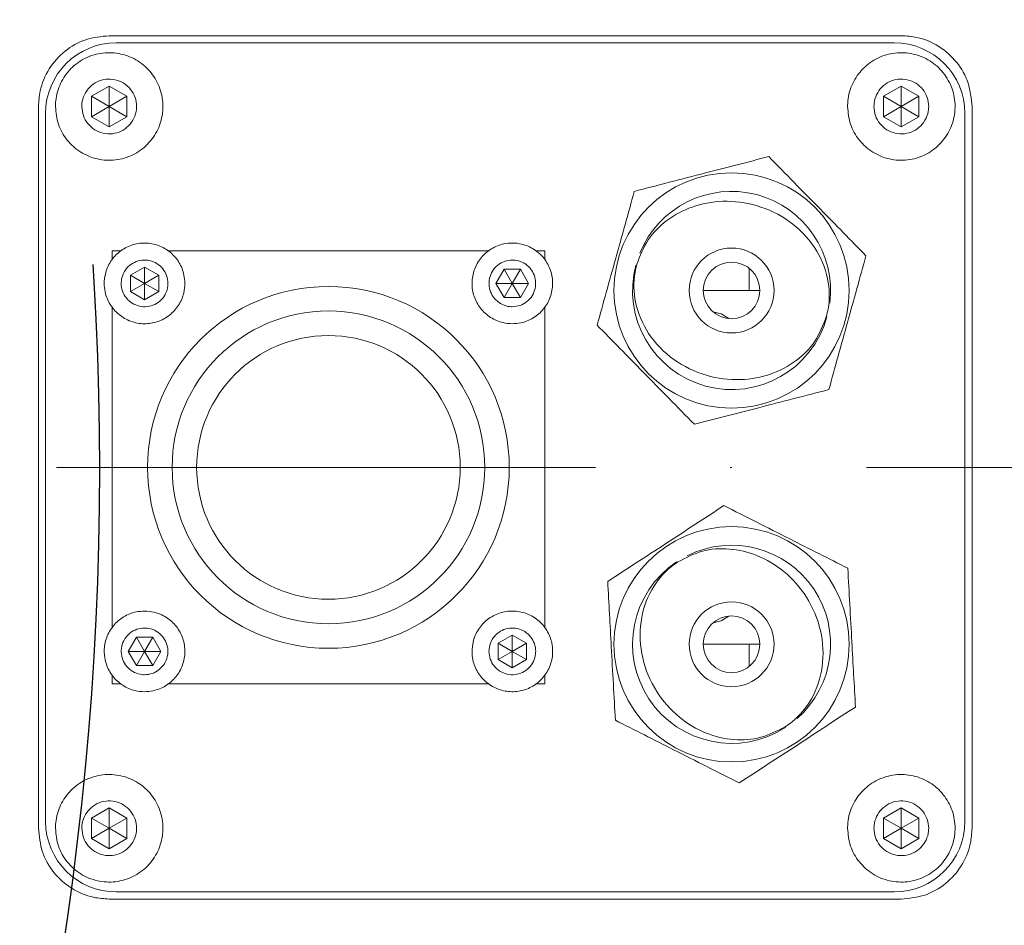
# Model space of a CAD drawing. Header units: millimetres. Extents: x 809 to 6054, y -5716 to -1261.
# Tile 13 of 96: x 2788 to 2858, y -4072 to -4008. Entities that reach past the tile are written whole.
import ezdxf

# ---------------------------------------------------------------- set-up
doc = ezdxf.new("R2010")
doc.units = ezdxf.units.MM
doc.header["$LTSCALE"] = 0.3175
doc.linetypes.add('ACAD_ISO10W100', pattern=[18, 12, -3, 0, -3])
doc.linetypes.add('CENTER2', pattern=[28.574999, 19.049999, -3.175, 3.175, -3.175])
for name, color, linetype, lineweight in [('1轮廓实线层', 7, 'Continuous', 18), ('7标注层', 4, 'Continuous', 13), ('中心线', 4, 'ACAD_ISO10W100', 20), ('细点划线', 6, 'CENTER2', 18)]:
    doc.layers.add(name, color=color, linetype=linetype, lineweight=lineweight)
doc.styles.add('标准汉字', font='gbenor.shx', dxfattribs={"bigfont": 'gbcbig.shx'})
doc.dimstyles.new('M1：10', dxfattribs={"dimscale": 10, "dimtxt": 3.5, "dimasz": 2.5, "dimexe": 2, "dimexo": 0, "dimgap": 1.5, "dimtad": 1, "dimdec": 4, "dimdsep": 46, "dimtxsty": '标准汉字', "dimcen": 5, "dimdle": 5, "dimclrd": 1, "dimclre": 1, "dimclrt": 256, "dimadec": 4, "dimazin": 2, "dimtfac": 1, "dimtdec": 4, "dimtmove": 0, "dimatfit": 3, "dimfxl": 1, "dimtolj": 1, "dimarcsym": 0})

# ---------------------------------------------------------------- blocks, each defined once
blk = doc.blocks.new('*D21')
at = {"layer": '7标注层', "color": 1, "lineweight": -2, "transparency": 16777216}
blk.add_line((3013.043, -3934.71), (3455.096, -3829.366), dxfattribs=at)
at = {"layer": '7标注层', "color": 1, "transparency": 16777216}
blk.add_solid([(3456.062, -3833.419), (3454.13, -3825.313), (3479.415, -3823.571)], dxfattribs=at)
at = {"layer": 'Defpoints', "color": 0, "transparency": 16777216}
for p in [(3479.415, -3823.571), (2574.241, -4039.279)]:
    blk.add_point(p, dxfattribs=at)
at = {"layer": '7标注层', "transparency": 16777216, "insert": (3071.221, -3887.435), "char_height": 35, "attachment_point": 5, "rotation": 13.40393, "style": '标准汉字'}
blk.add_mtext('\\A1;R930.5', dxfattribs=at)
blk = doc.blocks.new('*D22')
at = {"layer": '7标注层', "color": 1, "lineweight": -2, "transparency": 16777216}
for p, q in [((2574.241, -4039.279), (2531.312, -4013.646)), ((2574.241, -4039.279), (2762.559, -4151.723)), ((2784.023, -4164.54), (2762.559, -4151.723)), ((2916.997, -4243.939), (2784.023, -4164.54))]:
    blk.add_line(p, q, dxfattribs=at)
at = {"layer": '7标注层', "color": 1, "transparency": 16777216}
blk.add_solid([(2738.958, -4142.484), (2743.23, -4135.329), (2762.559, -4151.723)], dxfattribs=at)
at = {"layer": 'Defpoints', "color": 0, "transparency": 16777216}
for p in [(2574.241, -4039.279), (2762.559, -4151.723)]:
    blk.add_point(p, dxfattribs=at)
at = {"layer": '7标注层', "transparency": 16777216, "insert": (2878.163, -4182.898), "char_height": 35, "attachment_point": 5, "rotation": 329.15848, "style": '标准汉字'}
blk.add_mtext('\\A1;R219.3', dxfattribs=at)

msp = doc.modelspace()

# ---------------------------------------------------------------- linework, layer by layer
at = {"layer": '1轮廓实线层'}
for p, q in [((2794.24147, -4008.64759), (2850.24146, -4008.64759)), ((2794.74146, -4009.14758), (2849.74147, -4009.14758)), ((2792.99147, -4012.92589), (2794.24147, -4012.2042)), ((2794.24147, -4012.2042), (2795.49147, -4012.92589)), ((2794.24147, -4012.2042), (2794.24147, -4013.64759)), ((2848.99147, -4012.92589), (2850.24146, -4012.2042)), ((2850.24146, -4012.2042), (2851.49146, -4012.92589)), ((2850.24146, -4012.2042), (2850.24146, -4013.64759)), ((2792.99147, -4014.36928), (2792.99147, -4012.92589)), ((2792.99147, -4012.92589), (2794.24147, -4013.64759)), ((2794.24147, -4013.64759), (2795.49147, -4012.92589)), ((2795.49147, -4012.92589), (2795.49147, -4014.36928)), ((2848.99147, -4014.36928), (2848.99147, -4012.92589)), ((2848.99147, -4012.92589), (2850.24146, -4013.64759)), ((2850.24146, -4013.64759), (2851.49146, -4012.92589)), ((2851.49146, -4012.92589), (2851.49146, -4014.36928)), ((2789.24148, -4064.64759), (2789.24148, -4013.64759)), ((2789.74147, -4064.14759), (2789.74147, -4014.14758)), ((2792.99147, -4014.36928), (2794.24147, -4013.64759)), ((2795.49147, -4014.36928), (2794.24147, -4013.64759)), ((2794.24147, -4015.09097), (2794.24147, -4013.64759)), ((2848.99147, -4014.36928), (2850.24146, -4013.64759)), ((2851.49146, -4014.36928), (2850.24146, -4013.64759)), ((2850.24146, -4015.09097), (2850.24146, -4013.64759)), ((2854.74147, -4014.14758), (2854.74147, -4064.14759)), ((2855.24147, -4013.64759), (2855.24147, -4064.64759)), ((2794.24147, -4015.09097), (2792.99147, -4014.36928)), ((2795.49147, -4014.36928), (2794.24147, -4015.09097)), ((2850.24146, -4015.09097), (2848.99147, -4014.36928)), ((2851.49146, -4014.36928), (2850.24146, -4015.09097)), ((2795.08085, -4023.85092), (2794.4448, -4023.85092)), ((2794.4448, -4023.85092), (2794.4448, -4024.49656)), ((2821.10104, -4023.85092), (2798.38586, -4023.85092)), ((2825.03813, -4023.85092), (2824.39251, -4023.85092)), ((2825.03813, -4024.48696), (2825.03813, -4023.85092)), ((2795.74147, -4025.57024), (2796.74147, -4024.99288)), ((2796.74147, -4024.99288), (2797.74147, -4025.57024)), ((2796.74147, -4024.99288), (2796.74147, -4026.14757)), ((2821.58677, -4026.14757), (2822.16412, -4025.14759)), ((2822.16412, -4025.14759), (2823.31882, -4025.14759)), ((2822.74148, -4026.14757), (2822.16412, -4025.14759)), ((2823.31882, -4025.14759), (2822.74148, -4026.14757)), ((2823.31882, -4025.14759), (2823.89617, -4026.14757)), ((2839.48678, -4025.08259), (2839.48678, -4026.6476)), ((2795.74147, -4026.72493), (2795.74147, -4025.57024)), ((2795.74147, -4025.57024), (2796.74147, -4026.14757)), ((2796.74147, -4026.14757), (2795.74147, -4026.72493)), ((2797.74147, -4025.57024), (2796.74147, -4026.14757)), ((2797.74147, -4026.72493), (2796.74147, -4026.14757)), ((2796.74147, -4027.30229), (2796.74147, -4026.14757)), ((2797.74147, -4025.57024), (2797.74147, -4026.72493)), ((2822.16412, -4027.14759), (2821.58677, -4026.14757)), ((2821.58677, -4026.14757), (2822.74148, -4026.14757)), ((2822.16412, -4027.14759), (2822.74148, -4026.14757)), ((2823.31882, -4027.14759), (2822.74148, -4026.14757)), ((2823.89617, -4026.14757), (2822.74148, -4026.14757)), ((2823.89617, -4026.14757), (2823.31882, -4027.14759)), ((2796.74147, -4027.30229), (2795.74147, -4026.72493)), ((2797.74147, -4026.72493), (2796.74147, -4027.30229)), ((2836.24147, -4026.6476), (2840.24147, -4026.6476)), ((2823.31882, -4027.14759), (2822.16412, -4027.14759)), ((2794.4448, -4027.78801), (2794.4448, -4050.50319)), ((2825.03813, -4050.50716), (2825.03813, -4027.79198)), ((2795.58678, -4052.1476), (2796.16412, -4051.14758)), ((2796.16412, -4051.14758), (2797.31881, -4051.14758)), ((2796.16412, -4051.14758), (2796.74147, -4052.1476)), ((2797.31881, -4051.14758), (2796.74147, -4052.1476)), ((2797.31881, -4051.14758), (2797.89617, -4052.1476)), ((2821.74147, -4051.57024), (2822.74148, -4050.99288)), ((2822.74148, -4050.99288), (2823.74146, -4051.57024)), ((2822.74148, -4050.99288), (2822.74148, -4052.1476)), ((2821.74147, -4052.72493), (2821.74147, -4051.57024)), ((2821.74147, -4051.57024), (2822.74148, -4052.1476)), ((2822.74148, -4052.1476), (2823.74146, -4051.57024)), ((2823.74146, -4051.57024), (2823.74146, -4052.72493)), ((2836.24147, -4051.64757), (2840.24147, -4051.64757)), ((2839.48678, -4051.64757), (2839.48678, -4053.21258)), ((2796.16412, -4053.14758), (2795.58678, -4052.1476)), ((2795.58678, -4052.1476), (2796.74147, -4052.1476)), ((2796.16412, -4053.14758), (2796.74147, -4052.1476)), ((2797.89617, -4052.1476), (2796.74147, -4052.1476)), ((2796.74147, -4052.1476), (2797.31881, -4053.14758)), ((2797.89617, -4052.1476), (2797.31881, -4053.14758)), ((2821.74147, -4052.72493), (2822.74148, -4052.1476)), ((2822.74148, -4053.30229), (2822.74148, -4052.1476)), ((2823.74146, -4052.72493), (2822.74148, -4052.1476)), ((2797.31881, -4053.14758), (2796.16412, -4053.14758)), ((2822.74148, -4053.30229), (2821.74147, -4052.72493)), ((2823.74146, -4052.72493), (2822.74148, -4053.30229)), ((2794.4448, -4053.80821), (2794.4448, -4054.44425)), ((2825.03813, -4054.44425), (2825.03813, -4053.79862)), ((2794.4448, -4054.44425), (2795.09043, -4054.44425)), ((2798.38189, -4054.44425), (2821.09709, -4054.44425)), ((2824.40209, -4054.44425), (2825.03813, -4054.44425)), ((2792.99147, -4063.92589), (2794.24147, -4063.2042)), ((2794.24147, -4063.2042), (2795.49147, -4063.92589)), ((2794.24147, -4063.2042), (2794.24147, -4064.64759)), ((2848.99147, -4063.92589), (2850.24146, -4063.2042)), ((2850.24146, -4063.2042), (2851.49146, -4063.92589)), ((2850.24146, -4063.2042), (2850.24146, -4064.64759)), ((2792.99147, -4065.36928), (2792.99147, -4063.92589)), ((2792.99147, -4063.92589), (2794.24147, -4064.64759)), ((2794.24147, -4064.64759), (2795.49147, -4063.92589)), ((2795.49147, -4063.92589), (2795.49147, -4065.36928)), ((2848.99147, -4065.36928), (2848.99147, -4063.92589)), ((2848.99147, -4063.92589), (2850.24146, -4064.64759)), ((2850.24146, -4064.64759), (2851.49146, -4063.92589)), ((2851.49146, -4063.92589), (2851.49146, -4065.36928)), ((2792.99147, -4065.36928), (2794.24147, -4064.64759)), ((2794.24147, -4066.09097), (2794.24147, -4064.64759)), ((2795.49147, -4065.36928), (2794.24147, -4064.64759)), ((2848.99147, -4065.36928), (2850.24146, -4064.64759)), ((2851.49146, -4065.36928), (2850.24146, -4064.64759)), ((2850.24146, -4066.09097), (2850.24146, -4064.64759)), ((2794.24147, -4066.09097), (2792.99147, -4065.36928)), ((2795.49147, -4065.36928), (2794.24147, -4066.09097)), ((2850.24146, -4066.09097), (2848.99147, -4065.36928)), ((2851.49146, -4065.36928), (2850.24146, -4066.09097)), ((2849.74147, -4069.14759), (2794.74146, -4069.14759)), ((2850.24146, -4069.64758), (2794.24147, -4069.64758))]:
    msp.add_line(p, q, dxfattribs=at)
for points in [[(2836.92862, -4028.15637), (2837.50684, -4028.29984), (2838.05433, -4028.63881)], [(2838.05433, -4049.65636), (2837.50684, -4049.99533), (2836.92862, -4050.1388)]]:
    msp.add_lwpolyline(points, dxfattribs=at)
for centre, radius in [((2838.24147, -4026.64759), 8.31495), ((2838.24147, -4026.64759), 3), ((2838.24147, -4026.64759), 2), ((2809.74147, -4039.14759), 12.78333), ((2809.74147, -4039.14759), 11.05), ((2809.74147, -4039.14759), 9.31667), ((2838.24147, -4051.64759), 8.31495), ((2838.24147, -4051.64759), 3), ((2838.24147, -4051.64759), 2)]:
    msp.add_circle(centre, radius, dxfattribs=at)
for centre, radius, start, end in [((2794.74147, -4014.14759), 5, 90, 180), ((2849.74147, -4014.14759), 5, 0, 90), ((2838.24147, -4026.64759), 7, 352.7172589, 157.8874967), ((2838.24147, -4026.64759), 7, 165.1205029, 344.4862448), ((2838.24147, -4051.64759), 7, 311.3886337, 116.5588715), ((2838.24147, -4051.64759), 7, 123.7918777, 303.1576196), ((2794.74147, -4064.14759), 5, 180, 270), ((2849.74147, -4064.14759), 5, 270, 0)]:
    msp.add_arc(centre, radius, start, end, dxfattribs=at)
for points, knots in [([(2794.24147, -4008.64759), (2793.67928, -4008.70288), (2792.55491, -4008.81345), (2791.05635, -4009.6757), (2789.92561, -4010.94475), (2789.32673, -4012.35057), (2789.26568, -4013.27927), (2789.24148, -4013.64759)], [0, 0, 0, 0, 42800.17920785, 85600.37793848, 128397.59226182, 171187.55460092, 199312.12872153, 199312.12872153, 199312.12872153, 199312.12872153]), ([(2855.24147, -4013.64759), (2855.18622, -4013.08558), (2855.07572, -4011.96158), (2854.21405, -4010.46347), (2852.94579, -4009.33271), (2851.53986, -4008.73309), (2850.61051, -4008.67189), (2850.24146, -4008.64759)], [0, 0, 0, 0, 42657.60291166, 85314.77198497, 127977.43859522, 170651.69720808, 198759.41778395, 198759.41778395, 198759.41778395, 198759.41778395]), ([(2790.44147, -4013.64759), (2790.48348, -4014.07489), (2790.56752, -4014.9295), (2791.22256, -4016.0669), (2792.18721, -4016.93151), (2793.39171, -4017.42591), (2794.68979, -4017.49428), (2795.93793, -4017.12909), (2796.99463, -4016.37107), (2797.74105, -4015.30711), (2798.01214, -4014.33917), (2798.06395, -4013.35605), (2797.89603, -4012.36499), (2797.2656, -4011.22846), (2796.29431, -4010.36365), (2795.09163, -4009.86927), (2793.793, -4009.80089), (2792.54522, -4010.16609), (2791.48761, -4010.92408), (2790.74447, -4011.98815), (2790.46398, -4012.95576), (2790.4458, -4013.51431), (2790.44147, -4013.64759)], [0, 0, 0, 0, 40615.44545225, 81230.11853646, 121845.35095531, 162460.00484777, 203075.03195971, 243689.5558278, 284304.52352587, 324919.16527842, 365534.53537213, 378262.25052297, 418876.7607859, 459492.26362943, 500106.86528673, 540721.87985726, 581336.9069692, 621951.43083729, 662566.39853536, 703181.04028791, 743796.41038161, 756524.12553245, 756524.12553245, 756524.12553245, 756524.12553245]), ([(2846.44147, -4013.64759), (2846.48349, -4014.07489), (2846.5675, -4014.92951), (2847.22257, -4016.06689), (2848.18721, -4016.93152), (2849.3917, -4017.42591), (2850.68979, -4017.49428), (2851.93793, -4017.12909), (2852.99462, -4016.37106), (2853.74106, -4015.30712), (2854.01214, -4014.33916), (2854.06395, -4013.35605), (2853.89605, -4012.36498), (2853.26559, -4011.22847), (2852.29432, -4010.36364), (2851.09163, -4009.86927), (2849.793, -4009.80089), (2848.54522, -4010.16609), (2847.48761, -4010.92408), (2846.74447, -4011.98815), (2846.46396, -4012.95576), (2846.44581, -4013.51431), (2846.44147, -4013.64759)], [0, 0, 0, 0, 40517.44204178, 81034.42238435, 121551.37791448, 162068.10974516, 202585.21389548, 243102.27014799, 283618.93049184, 324135.9217983, 364653.24008861, 377350.2686771, 417866.77778247, 458384.58587913, 498900.91216298, 539418.44145059, 579935.07307202, 620452.12932453, 660969.17420423, 701485.89392427, 742003.34022942, 754700.34392709, 754700.34392709, 754700.34392709, 754700.34392709]), ([(2792.30647, -4013.64759), (2792.32786, -4013.86518), (2792.37064, -4014.30036), (2792.70423, -4014.87951), (2793.19541, -4015.31981), (2793.80876, -4015.57153), (2794.46976, -4015.60637), (2795.10532, -4015.42039), (2795.64341, -4015.03441), (2796.0235, -4014.49263), (2796.16154, -4013.99974), (2796.18792, -4013.49913), (2796.10243, -4012.99447), (2795.78137, -4012.41576), (2795.28682, -4011.97534), (2794.67437, -4011.72364), (2794.01311, -4011.6888), (2793.37773, -4011.87478), (2792.83917, -4012.26075), (2792.46075, -4012.80259), (2792.31793, -4013.29531), (2792.30867, -4013.57973), (2792.30647, -4013.64759)], [0, 0, 0, 0, 40615.76114912, 81230.22271437, 121845.331182, 162459.21285392, 203074.56323033, 243689.19814135, 284303.43496914, 324919.32916773, 365534.27355273, 378261.20849765, 418875.13310078, 459491.22413831, 500106.33260594, 540720.21427786, 581335.56465427, 621950.19956529, 662564.43639307, 703180.33059167, 743795.27497667, 756522.20992159, 756522.20992159, 756522.20992159, 756522.20992159]), ([(2848.30647, -4013.64759), (2848.32787, -4013.86518), (2848.37065, -4014.30036), (2848.70422, -4014.87952), (2849.19541, -4015.31981), (2849.80877, -4015.57153), (2850.46976, -4015.60637), (2851.10532, -4015.42039), (2851.64342, -4015.03442), (2852.02349, -4014.49262), (2852.16153, -4013.99974), (2852.18792, -4013.49913), (2852.10242, -4012.99447), (2851.78138, -4012.41576), (2851.28682, -4011.97534), (2850.67438, -4011.72365), (2850.01311, -4011.6888), (2849.37773, -4011.87478), (2848.83917, -4012.26075), (2848.46077, -4012.8026), (2848.31794, -4013.29531), (2848.30868, -4013.57973), (2848.30647, -4013.64759)], [0, 0, 0, 0, 40517.89103774, 81034.03517342, 121551.2751024, 162068.15066891, 202584.70396163, 243101.47147511, 283618.59703301, 324136.08746264, 364653.16370437, 377349.43108317, 417865.49000037, 458383.25969993, 498900.49962891, 539417.37519542, 579933.92848814, 620451.58783538, 660967.95822488, 701485.4486545, 742002.52489624, 754698.79227504, 754698.79227504, 754698.79227504, 754698.79227504]), ([(2831.36376, -4019.64542), (2832.18477, -4019.4333), (2833.84177, -4019.00519), (2836.29841, -4018.37049), (2838.66204, -4017.75983), (2840.12786, -4017.38111), (2840.86667, -4017.19022)], [0, 0, 0, 0, 44199.84144678, 89206.83755079, 128381.25762733, 168192.08156908, 168192.08156908, 168192.08156908, 168192.08156908]), ([(2840.86667, -4017.19022), (2841.46087, -4017.79517), (2842.66013, -4019.01612), (2844.43812, -4020.8263), (2846.14879, -4022.56794), (2847.20967, -4023.64801), (2847.74439, -4024.19239)], [0, 0, 0, 0, 44179.17081526, 89165.48530608, 128321.66973692, 168113.70115311, 168113.70115311, 168113.70115311, 168113.70115311]), ([(2828.73855, -4029.10277), (2828.95252, -4028.33197), (2829.38383, -4026.7782), (2830.04732, -4024.38786), (2830.71466, -4021.98382), (2831.14604, -4020.42976), (2831.36376, -4019.64542)], [0, 0, 0, 0, 41711.52222395, 84082.11044781, 125728.03658291, 168164.84445702, 168164.84445702, 168164.84445702, 168164.84445702]), ([(2831.54468, -4024.78868), (2831.77483, -4024.19483), (2832.23658, -4023.00343), (2833.64614, -4021.60052), (2835.46907, -4020.62909), (2837.6828, -4020.22699), (2840.09881, -4020.53774), (2842.40732, -4021.65239), (2844.2, -4023.48108), (2845.14298, -4025.6968), (2845.19758, -4027.44022), (2844.98424, -4028.31744), (2844.93826, -4028.50649)], [0, 0, 0, 0, 35571.0082264, 71363.7434257, 109223.20488798, 150655.97275706, 196097.9219345, 244362.28519396, 292518.75270808, 337237.08487186, 377148.52760508, 388112.54795254, 388112.54795254, 388112.54795254, 388112.54795254]), ([(2799.59146, -4026.14757), (2799.57905, -4025.94868), (2799.54669, -4025.4304), (2799.21948, -4024.63695), (2798.58347, -4023.90123), (2797.7351, -4023.41829), (2796.77593, -4023.24322), (2795.81257, -4023.39555), (2794.95399, -4023.8582), (2794.29694, -4024.57867), (2793.95452, -4025.38519), (2793.8683, -4026.12526), (2793.94569, -4026.86472), (2794.26044, -4027.65823), (2794.90029, -4028.39394), (2795.74762, -4028.87689), (2796.70714, -4029.05196), (2797.67013, -4028.89962), (2798.52982, -4028.43699), (2799.18279, -4027.71651), (2799.5388, -4026.90994), (2799.57617, -4026.36898), (2799.59146, -4026.14757)], [0, 0, 0, 0, 25265.61493957, 65838.02051458, 106409.90684847, 146983.1487124, 187555.76408925, 228128.92925867, 268700.90492145, 309273.81859952, 349846.67433323, 377957.07660132, 403222.69154089, 443796.27140594, 484368.57220751, 524941.81407144, 565514.42944829, 606086.97059382, 646659.50244751, 687231.99048837, 727804.84622207, 755916.50347508, 755916.50347508, 755916.50347508, 755916.50347508]), ([(2822.74148, -4028.9976), (2822.94037, -4028.98518), (2823.45865, -4028.9528), (2824.2521, -4028.62559), (2824.98785, -4027.98959), (2825.47076, -4027.1412), (2825.64583, -4026.18204), (2825.49352, -4025.21867), (2825.03084, -4024.36012), (2824.31038, -4023.70306), (2823.50386, -4023.36066), (2822.76379, -4023.2744), (2822.02433, -4023.35182), (2821.23083, -4023.66656), (2820.4951, -4024.3064), (2820.01217, -4025.15374), (2819.83711, -4026.11326), (2819.98941, -4027.07626), (2820.4521, -4027.93593), (2821.17255, -4028.58891), (2821.97913, -4028.94492), (2822.52007, -4028.9823), (2822.74148, -4028.9976)], [0, 0, 0, 0, 25236.38776527, 65761.75336732, 106287.9668663, 146813.54297028, 187339.11813093, 227865.14387427, 268389.82384383, 308915.69695984, 349441.51219867, 377519.39644335, 402755.78420862, 443281.73627428, 483807.4734967, 524333.36200567, 564858.93716631, 605384.96290965, 645909.64287922, 686435.98233588, 726961.21679866, 755039.72780654, 755039.72780654, 755039.72780654, 755039.72780654]), ([(2798.39147, -4026.14757), (2798.37323, -4025.96204), (2798.33674, -4025.59096), (2798.05232, -4025.09709), (2797.63344, -4024.72169), (2797.11045, -4024.507), (2796.5468, -4024.47731), (2796.00485, -4024.63588), (2795.54603, -4024.96503), (2795.2219, -4025.427), (2795.10421, -4025.84729), (2795.08172, -4026.27418), (2795.15458, -4026.70452), (2795.4284, -4027.19797), (2795.85009, -4027.57352), (2796.37232, -4027.78817), (2796.9362, -4027.81788), (2797.47799, -4027.65929), (2797.93723, -4027.33017), (2798.25991, -4026.86813), (2798.3817, -4026.44798), (2798.38959, -4026.20545), (2798.39147, -4026.14757)], [0, 0, 0, 0, 40580.18413959, 81160.53290914, 121740.35263229, 162320.96789665, 202900.89739863, 243481.4038254, 284061.14297931, 324641.66248422, 365222.46503953, 377938.12687901, 418520.27973841, 459099.24828757, 499679.70420715, 540260.3194715, 580840.24897349, 621420.75540026, 662001.38154102, 702581.27459687, 743162.37242726, 755880.21416365, 755880.21416365, 755880.21416365, 755880.21416365]), ([(2822.74148, -4027.79758), (2822.92701, -4027.77934), (2823.29809, -4027.74285), (2823.79196, -4027.45842), (2824.16739, -4027.03957), (2824.38205, -4026.51656), (2824.41174, -4025.95292), (2824.25319, -4025.41095), (2823.92402, -4024.95213), (2823.46206, -4024.62802), (2823.04176, -4024.5103), (2822.61488, -4024.48786), (2822.18455, -4024.56073), (2821.69108, -4024.83451), (2821.31553, -4025.25621), (2821.1009, -4025.77845), (2821.07119, -4026.34232), (2821.22979, -4026.8841), (2821.55888, -4027.34336), (2822.02094, -4027.66599), (2822.44107, -4027.78784), (2822.6836, -4027.7957), (2822.74148, -4027.79758)], [0, 0, 0, 0, 40534.071999, 81068.30844089, 121601.92700159, 162136.01514288, 202669.83279363, 243204.96681275, 283739.22965986, 324273.63664311, 364807.27678574, 377509.52094059, 418044.66768555, 458577.95055173, 499112.29402189, 539646.38216318, 580180.19981393, 620713.54741177, 661248.94689859, 701782.10242708, 742316.33249125, 755019.66536107, 755019.66536107, 755019.66536107, 755019.66536107]), ([(2847.74439, -4024.19239), (2847.53042, -4024.9632), (2847.09912, -4026.51698), (2846.43561, -4028.90732), (2845.76828, -4031.31137), (2845.3369, -4032.86544), (2845.11918, -4033.64977)], [0, 0, 0, 0, 41673.69948867, 84004.90065209, 125613.07340727, 168010.91756109, 168010.91756109, 168010.91756109, 168010.91756109]), ([(2844.93826, -4028.50649), (2844.7081, -4029.10033), (2844.24635, -4030.29173), (2842.83681, -4031.69467), (2841.01388, -4032.66612), (2838.80014, -4033.06816), (2836.38414, -4032.75742), (2834.07562, -4031.64281), (2832.28294, -4029.81411), (2831.33996, -4027.59839), (2831.28535, -4025.85495), (2831.4987, -4024.97772), (2831.54468, -4024.78868)], [0, 0, 0, 0, 35549.92650393, 71321.85171716, 109158.87516885, 150566.98455548, 195982.00184066, 244217.51576682, 292345.44258631, 337037.27172094, 376925.61993622, 387883.14228304, 387883.14228304, 387883.14228304, 387883.14228304]), ([(2835.61627, -4036.10495), (2835.02207, -4035.5), (2833.82281, -4034.27905), (2832.04484, -4032.46886), (2830.33414, -4030.72726), (2829.27326, -4029.64717), (2828.73855, -4029.10277)], [0, 0, 0, 0, 44165.72371042, 89138.34542077, 128282.25342864, 168062.52472272, 168062.52472272, 168062.52472272, 168062.52472272]), ([(2845.11918, -4033.64977), (2844.29817, -4033.86188), (2842.64117, -4034.28997), (2840.18452, -4034.92467), (2837.82091, -4035.53538), (2836.35509, -4035.91407), (2835.61627, -4036.10495)], [0, 0, 0, 0, 44145.10066042, 89096.48198386, 128222.62008642, 167984.12687597, 167984.12687597, 167984.12687597, 167984.12687597]), ([(2829.48406, -4047.21576), (2830.15375, -4046.77823), (2831.5037, -4045.89626), (2833.58049, -4044.53946), (2835.66918, -4043.17486), (2837.01938, -4042.29274), (2837.70083, -4041.84753)], [0, 0, 0, 0, 41652.08732864, 83962.08837943, 125548.64035785, 167924.73685724, 167924.73685724, 167924.73685724, 167924.73685724]), ([(2837.70083, -4041.84753), (2838.45743, -4042.23041), (2839.98444, -4043.00318), (2842.24836, -4044.1489), (2844.42658, -4045.25119), (2845.7774, -4045.93481), (2846.45825, -4046.27937)], [0, 0, 0, 0, 44116.41257385, 89038.4230434, 128138.97718719, 167874.59055973, 167874.59055973, 167874.59055973, 167874.59055973]), ([(2834.44021, -4045.82927), (2835.0052, -4045.53531), (2836.13871, -4044.94558), (2838.12365, -4044.8229), (2840.13407, -4045.29725), (2842.06194, -4046.45724), (2843.67102, -4048.28603), (2844.66848, -4050.64754), (2844.80703, -4053.20462), (2844.05195, -4055.49121), (2842.94161, -4056.83646), (2842.2021, -4057.35431), (2842.04273, -4057.46591)], [0, 0, 0, 0, 35506.69270002, 71235.08601706, 109026.22129473, 150384.30406349, 195743.93482057, 243921.12337107, 291990.87564811, 336628.70860074, 376468.24393148, 387412.82357395, 387412.82357395, 387412.82357395, 387412.82357395]), ([(2842.04273, -4057.46591), (2841.47774, -4057.75986), (2840.34423, -4058.3496), (2838.35929, -4058.47228), (2836.34887, -4057.99793), (2834.421, -4056.83794), (2832.81191, -4055.00914), (2831.81447, -4052.64762), (2831.67591, -4050.09055), (2832.43099, -4047.80396), (2833.54133, -4046.45872), (2834.28084, -4045.94087), (2834.44021, -4045.82927)], [0, 0, 0, 0, 35499.06884601, 71219.79070639, 109002.81162375, 150352.01415161, 195701.90547152, 243869.26507232, 291928.13768392, 336556.3861809, 376387.36732713, 387329.59699355, 387329.59699355, 387329.59699355, 387329.59699355]), ([(2846.45825, -4046.27937), (2846.50496, -4047.12605), (2846.59922, -4048.83486), (2846.73899, -4051.36832), (2846.87345, -4053.80585), (2846.95685, -4055.3175), (2846.99888, -4056.07942)], [0, 0, 0, 0, 44087.89414709, 88980.91183374, 128056.38260558, 167766.32559536, 167766.32559536, 167766.32559536, 167766.32559536]), ([(2830.02469, -4057.01581), (2829.97798, -4056.16913), (2829.88372, -4054.46032), (2829.74395, -4051.92686), (2829.60949, -4049.48932), (2829.52609, -4047.97767), (2829.48406, -4047.21576)], [0, 0, 0, 0, 44114.35119115, 89034.30907464, 128133.22894679, 167867.00178219, 167867.00178219, 167867.00178219, 167867.00178219]), ([(2796.74147, -4049.2976), (2796.54258, -4049.31001), (2796.02429, -4049.34235), (2795.23084, -4049.66958), (2794.49509, -4050.30557), (2794.01219, -4051.15398), (2793.8371, -4052.11313), (2793.9894, -4053.07651), (2794.4521, -4053.93505), (2795.17256, -4054.59211), (2795.97909, -4054.93452), (2796.71916, -4055.02077), (2797.45861, -4054.94335), (2798.2521, -4054.6286), (2798.98784, -4053.98878), (2799.47075, -4053.14142), (2799.64584, -4052.18193), (2799.49352, -4051.21892), (2799.03084, -4050.35926), (2798.31039, -4049.70626), (2797.50381, -4049.35025), (2796.96287, -4049.31289), (2796.74147, -4049.2976)], [0, 0, 0, 0, 25221.28826452, 65722.61838822, 106224.79590597, 146726.33640676, 187227.98920086, 227729.97907432, 268230.9231274, 308732.76046406, 349234.53995786, 377295.77128976, 402517.19142568, 443018.52154938, 483520.69906713, 524022.23956792, 564523.89236201, 605024.63637127, 645526.69083886, 686028.52817552, 726530.30766932, 754591.39229667, 754591.39229667, 754591.39229667, 754591.39229667]), ([(2819.89147, -4052.1476), (2819.90388, -4052.34649), (2819.93624, -4052.86478), (2820.26348, -4053.65821), (2820.89945, -4054.39398), (2821.74786, -4054.87688), (2822.70701, -4055.05194), (2823.67039, -4054.89966), (2824.52894, -4054.43697), (2825.18601, -4053.71651), (2825.52839, -4052.90998), (2825.61465, -4052.16991), (2825.53726, -4051.43045), (2825.22247, -4050.63697), (2824.58267, -4049.90121), (2823.73531, -4049.41833), (2822.77581, -4049.2432), (2821.8128, -4049.39555), (2820.95314, -4049.85822), (2820.30015, -4050.57869), (2819.94415, -4051.38525), (2819.90677, -4051.9262), (2819.89147, -4052.1476)], [0, 0, 0, 0, 25192.02770198, 65646.49690535, 106101.1666859, 146555.613441, 187010.05925441, 227464.85646982, 267919.26203131, 308374.00527713, 348828.44436637, 376857.04710006, 402049.07480204, 442503.5440054, 482958.21378596, 523412.66054105, 563867.3325728, 604321.70437109, 644776.66449537, 685230.98334366, 725685.66881388, 753714.27154757, 753714.27154757, 753714.27154757, 753714.27154757]), ([(2796.74147, -4050.49759), (2796.55593, -4050.51584), (2796.18485, -4050.55232), (2795.69099, -4050.83675), (2795.31556, -4051.25561), (2795.10088, -4051.7786), (2795.07119, -4052.34225), (2795.22976, -4052.88422), (2795.55892, -4053.34303), (2796.02089, -4053.66716), (2796.44118, -4053.78484), (2796.86805, -4053.80738), (2797.2984, -4053.73446), (2797.79186, -4053.46067), (2798.1674, -4053.03896), (2798.38205, -4052.51673), (2798.41176, -4051.95285), (2798.25316, -4051.41107), (2797.92406, -4050.95182), (2797.462, -4050.62917), (2797.04187, -4050.50733), (2796.79934, -4050.49947), (2796.74147, -4050.49759)], [0, 0, 0, 0, 40510.26579002, 81020.69592634, 121530.50854437, 162041.20471634, 202551.21630748, 243062.84953931, 283573.30606535, 324083.90664287, 364593.74083016, 377288.63943699, 417798.90522701, 458310.39170033, 498820.20431835, 539330.90049032, 579840.91208147, 620350.45389577, 660862.04639396, 701371.39625173, 741882.86895176, 754577.65290673, 754577.65290673, 754577.65290673, 754577.65290673]), ([(2821.09147, -4052.1476), (2821.10971, -4052.33314), (2821.1462, -4052.70421), (2821.43062, -4053.19808), (2821.8495, -4053.57348), (2822.3725, -4053.78817), (2822.93614, -4053.81786), (2823.47809, -4053.65929), (2823.93692, -4053.33015), (2824.26104, -4052.86817), (2824.37873, -4052.44788), (2824.40123, -4052.021), (2824.32832, -4051.59067), (2824.05456, -4051.0972), (2823.63285, -4050.72165), (2823.11062, -4050.507), (2822.54674, -4050.47729), (2822.00495, -4050.63589), (2821.54571, -4050.965), (2821.22304, -4051.42704), (2821.10124, -4051.84719), (2821.09335, -4052.08972), (2821.09147, -4052.1476)], [0, 0, 0, 0, 40464.06676806, 80928.29769501, 121392.00108939, 161856.49774858, 202320.31060767, 242784.69874072, 283248.32179639, 323712.72297015, 364177.40638439, 376856.68324283, 417320.75001089, 457784.98093784, 498249.31870821, 538713.81536741, 579178.71505637, 619642.05867437, 660106.56617884, 700570.34269609, 741035.32054049, 753716.77105823, 753716.77105823, 753716.77105823, 753716.77105823]), ([(2846.99888, -4056.07942), (2846.32919, -4056.51695), (2844.97924, -4057.39892), (2842.90246, -4058.75572), (2840.81376, -4060.12032), (2839.46356, -4061.00244), (2838.78211, -4061.44765)], [0, 0, 0, 0, 41598.3527373, 83853.77043437, 125386.67236739, 167708.10024454, 167708.10024454, 167708.10024454, 167708.10024454]), ([(2838.78211, -4061.44765), (2838.02551, -4061.06476), (2836.4985, -4060.292), (2834.23458, -4059.14628), (2832.05636, -4058.04399), (2830.70554, -4057.36037), (2830.02469, -4057.01581)], [0, 0, 0, 0, 44085.96254845, 88976.96695291, 128050.53311655, 167758.72017843, 167758.72017843, 167758.72017843, 167758.72017843]), ([(2790.44147, -4064.64759), (2790.48348, -4065.07489), (2790.56752, -4065.9295), (2791.22256, -4067.0669), (2792.18721, -4067.93151), (2793.39171, -4068.42591), (2794.68979, -4068.49428), (2795.93793, -4068.12908), (2796.99463, -4067.37107), (2797.74105, -4066.30711), (2798.01214, -4065.33917), (2798.06395, -4064.35605), (2797.89603, -4063.36499), (2797.2656, -4062.22846), (2796.29431, -4061.36365), (2795.09163, -4060.86926), (2793.793, -4060.80089), (2792.54522, -4061.16609), (2791.48761, -4061.92407), (2790.74447, -4062.98815), (2790.46398, -4063.95576), (2790.4458, -4064.51431), (2790.44147, -4064.64759)], [0, 0, 0, 0, 40482.0387758, 80963.3077205, 121445.13416264, 161926.38397864, 202408.00578822, 242889.12600692, 283370.68859779, 323851.92631374, 364333.88997852, 377019.79930505, 417500.90596328, 457983.00194185, 498464.19969426, 538945.80900362, 579427.4308132, 619908.55103191, 660390.11362277, 700871.35133873, 741353.31500351, 754039.22433004, 754039.22433004, 754039.22433004, 754039.22433004]), ([(2846.44147, -4064.64759), (2846.48349, -4065.07489), (2846.5675, -4065.92951), (2847.22257, -4067.06689), (2848.18721, -4067.93152), (2849.3917, -4068.42591), (2850.68979, -4068.49428), (2851.93793, -4068.12909), (2852.99462, -4067.37106), (2853.74106, -4066.30712), (2854.01214, -4065.33916), (2854.06395, -4064.35605), (2853.89605, -4063.36498), (2853.26559, -4062.22847), (2852.29432, -4061.36364), (2851.09163, -4060.86927), (2849.793, -4060.80089), (2848.54522, -4061.16609), (2847.48761, -4061.92407), (2846.74447, -4062.98815), (2846.46396, -4063.95576), (2846.44581, -4064.51431), (2846.44147, -4064.64759)], [0, 0, 0, 0, 40383.96239122, 80767.46460424, 121150.94208656, 161534.19660638, 201917.82221929, 242301.40009217, 282684.58336067, 323068.09650146, 363451.9355489, 376107.13536306, 416490.16789132, 456874.49513149, 497257.34544051, 537641.39479014, 578024.54943084, 618408.12730372, 658791.69384126, 699174.93629034, 739558.90293089, 752214.07793624, 752214.07793624, 752214.07793624, 752214.07793624]), ([(2792.30647, -4064.64759), (2792.32786, -4064.86518), (2792.37064, -4065.30036), (2792.70423, -4065.87951), (2793.19541, -4066.31981), (2793.80876, -4066.57153), (2794.46976, -4066.60637), (2795.10532, -4066.42039), (2795.64341, -4066.03441), (2796.02349, -4065.49263), (2796.16154, -4064.99975), (2796.18792, -4064.49914), (2796.10243, -4063.99447), (2795.78138, -4063.41576), (2795.2868, -4062.97538), (2794.67438, -4062.72363), (2794.0131, -4062.6888), (2793.37773, -4062.87478), (2792.83917, -4063.26075), (2792.46075, -4063.80259), (2792.31793, -4064.29531), (2792.30867, -4064.57973), (2792.30647, -4064.64759)], [0, 0, 0, 0, 40482.37309678, 80963.45087772, 121445.17343651, 161925.67322856, 202407.63690168, 242888.88745909, 283369.74124063, 323852.24694993, 364332.01834309, 377019.01048378, 417499.55306605, 457982.25496784, 498462.74287786, 538943.94864419, 579425.91231731, 619907.16287472, 660388.01665626, 700870.52236556, 741352.08138059, 754037.21922467, 754037.21922467, 754037.21922467, 754037.21922467]), ([(2848.30647, -4064.64759), (2848.32787, -4064.86518), (2848.37065, -4065.30036), (2848.70422, -4065.87951), (2849.19541, -4066.31981), (2849.80877, -4066.57153), (2850.46976, -4066.60637), (2851.10532, -4066.42039), (2851.64342, -4066.03442), (2852.02348, -4065.49263), (2852.16154, -4064.99975), (2852.18791, -4064.49914), (2852.10242, -4063.99447), (2851.78139, -4063.41575), (2851.2868, -4062.97537), (2850.67438, -4062.72364), (2850.0131, -4062.6888), (2849.37773, -4062.87478), (2848.83917, -4063.26074), (2848.46077, -4063.8026), (2848.31794, -4064.29531), (2848.30868, -4064.57973), (2848.30647, -4064.64759)], [0, 0, 0, 0, 40384.4296264, 80767.11810484, 121150.89876716, 161534.31626718, 201917.41255494, 242300.72235784, 282684.38902581, 323068.41936365, 363450.25358101, 376106.55068226, 416489.15422291, 456873.46291081, 497256.01191148, 537640.1336628, 578023.22995056, 618407.42864962, 658790.34263663, 699174.37297447, 739557.99048871, 752212.43777965, 752212.43777965, 752212.43777965, 752212.43777965]), ([(2789.24148, -4064.64759), (2789.29673, -4065.20964), (2789.40725, -4066.33374), (2790.26907, -4067.83195), (2791.53752, -4068.96271), (2792.94342, -4069.56215), (2793.8726, -4069.6233), (2794.24147, -4069.64758)], [0, 0, 0, 0, 42624.90220306, 85249.10055371, 127876.55447358, 170511.09580386, 198578.4106507, 198578.4106507, 198578.4106507, 198578.4106507]), ([(2850.24146, -4069.64758), (2850.80371, -4069.59229), (2851.92819, -4069.48172), (2853.42682, -4068.61928), (2854.55759, -4067.35007), (2855.15626, -4065.94426), (2855.21728, -4065.01572), (2855.24147, -4064.64759)], [0, 0, 0, 0, 42529.65461909, 85059.19794394, 127584.09424363, 170097.51819563, 198025.21153315, 198025.21153315, 198025.21153315, 198025.21153315])]:
    msp.add_open_spline(points, degree=3, knots=knots, dxfattribs=at)
at = {"layer": '中心线', "ltscale": 10}
msp.add_line((3172.12726, -4039.14759), (2074.00845, -4039.14759), dxfattribs=at)
at = {"layer": '细点划线', "lineweight": 30, "ltscale": 20}
msp.add_arc((2574.24149, -4039.27888), 219.3333, 190, 170, dxfattribs=at)

# ---------------------------------------------------------------- dimensions: what is measured, and where the dimension line sits
at = {"layer": '7标注层'}
for mpoint, picture, middle in [((3479.41471, -3823.57066), '*D21', (3078.7554, -3919.05018)), ((2762.55856, -4151.72343), '*D22', (2861.5009, -4210.80213))]:
    dim = msp.add_radius_dim(center=(2574.24149, -4039.27888), mpoint=mpoint, dimstyle='M1：10', override={"dimdec": 1, "dimpost": 'R<>', "dimsah": 1, "dimtzin": 8}, dxfattribs=at)
    dim.commit()
    dim.dimension.update_dxf_attribs({"geometry": picture, "text_midpoint": middle, "dimtype": 164})

doc.saveas('drawing.dxf')
